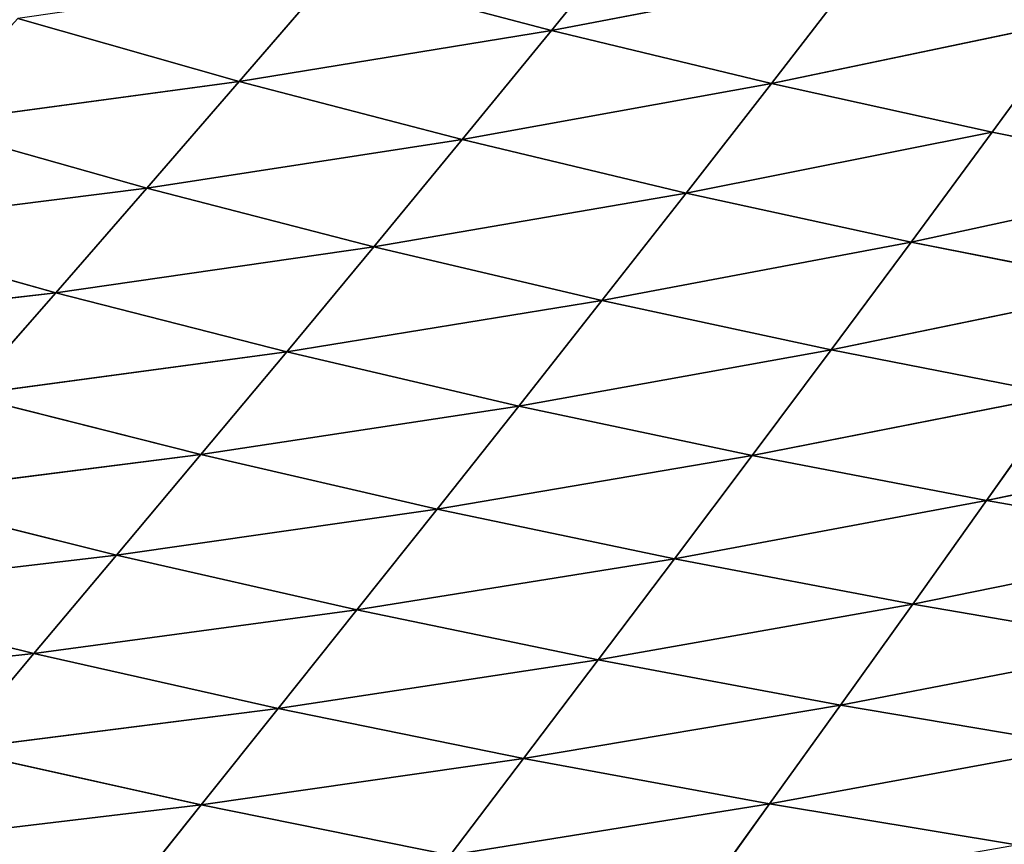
# Model space of a CAD drawing. Extents: x 0 to 605, y 0 to 400.
# Tile 208 of 256: x 183 to 205, y 36 to 55. Entities that reach past the tile are written whole.
import ezdxf

# ---------------------------------------------------------------- set-up
doc = ezdxf.new("R2010")
doc.units = 0
doc.header["$LTSCALE"] = 25.4
doc.layers.get('0').update_dxf_attribs({"linetype": 'CONTINUOUS'})

# ---------------------------------------------------------------- blocks, each defined once
blk = doc.blocks.new('ATLANTA610_-_S_STL')
at = {"color": 0}
for p, q in [((187.619, 70.629, 363.082), (185.921, 73.494, 365.209)), ((187.619, 70.629, 363.082), (185.921, 73.494, 365.209)), ((187.619, 70.629, 363.082), (180.238, 73.27, 363.961)), ((187.619, 70.629, 363.082), (180.238, 73.27, 363.961)), ((200.46, 68.355, 363.058), (198.892, 71.093, 365.237)), ((200.46, 68.355, 363.058), (198.892, 71.093, 365.237)), ((187.619, 70.629, 363.082), (193.245, 70.86, 364.214)), ((187.619, 70.629, 363.082), (193.245, 70.86, 364.214)), ((193.245, 70.86, 364.214), (194.9, 68.119, 362.035)), ((200.46, 68.355, 363.058), (193.245, 70.86, 364.214)), ((200.46, 68.355, 363.058), (193.245, 70.86, 364.214)), ((193.245, 70.86, 364.214), (194.9, 68.119, 362.035)), ((187.619, 70.629, 363.082), (182.019, 70.401, 361.837)), ((187.619, 70.629, 363.082), (182.019, 70.401, 361.837)), ((189.36, 67.886, 360.906), (187.619, 70.629, 363.082)), ((187.619, 70.629, 363.082), (194.9, 68.119, 362.035)), ((187.619, 70.629, 363.082), (194.9, 68.119, 362.035)), ((189.36, 67.886, 360.906), (187.619, 70.629, 363.082)), ((182.019, 70.401, 361.837), (183.845, 67.655, 359.665)), ((189.36, 67.886, 360.906), (182.019, 70.401, 361.837)), ((189.36, 67.886, 360.906), (182.019, 70.401, 361.837)), ((182.019, 70.401, 361.837), (183.845, 67.655, 359.665)), ((176.45, 70.176, 360.473), (183.845, 67.655, 359.665)), ((176.45, 70.176, 360.473), (183.845, 67.655, 359.665)), ((200.46, 68.355, 363.058), (206.033, 68.594, 363.984)), ((200.46, 68.355, 363.058), (206.033, 68.594, 363.984)), ((200.46, 68.355, 363.058), (194.9, 68.119, 362.035)), ((200.46, 68.355, 363.058), (194.9, 68.119, 362.035)), ((202.062, 65.735, 360.828), (200.46, 68.355, 363.058)), ((200.46, 68.355, 363.058), (207.546, 65.975, 361.755)), ((200.46, 68.355, 363.058), (207.546, 65.975, 361.755)), ((202.062, 65.735, 360.828), (200.46, 68.355, 363.058)), ((189.36, 67.886, 360.906), (194.9, 68.119, 362.035)), ((189.36, 67.886, 360.906), (194.9, 68.119, 362.035)), ((194.9, 68.119, 362.035), (196.591, 65.498, 359.805)), ((202.062, 65.735, 360.828), (194.9, 68.119, 362.035)), ((202.062, 65.735, 360.828), (194.9, 68.119, 362.035)), ((194.9, 68.119, 362.035), (196.591, 65.498, 359.805)), ((189.36, 67.886, 360.906), (183.845, 67.655, 359.665)), ((189.36, 67.886, 360.906), (183.845, 67.655, 359.665)), ((191.139, 65.264, 358.679), (189.36, 67.886, 360.906)), ((189.36, 67.886, 360.906), (196.591, 65.498, 359.805)), ((189.36, 67.886, 360.906), (196.591, 65.498, 359.805)), ((191.139, 65.264, 358.679), (189.36, 67.886, 360.906)), ((178.361, 67.427, 358.307), (183.845, 67.655, 359.665)), ((178.361, 67.427, 358.307), (183.845, 67.655, 359.665)), ((183.845, 67.655, 359.665), (185.712, 65.032, 357.443)), ((191.139, 65.264, 358.679), (183.845, 67.655, 359.665)), ((191.139, 65.264, 358.679), (183.845, 67.655, 359.665)), ((183.845, 67.655, 359.665), (185.712, 65.032, 357.443)), ((178.361, 67.427, 358.307), (185.712, 65.032, 357.443)), ((178.361, 67.427, 358.307), (185.712, 65.032, 357.443)), ((202.062, 65.735, 360.828), (207.546, 65.975, 361.755)), ((202.062, 65.735, 360.828), (207.546, 65.975, 361.755)), ((202.062, 65.735, 360.828), (196.591, 65.498, 359.805)), ((202.062, 65.735, 360.828), (196.591, 65.498, 359.805)), ((203.696, 63.234, 358.544), (202.062, 65.735, 360.828)), ((202.062, 65.735, 360.828), (209.09, 63.472, 359.471)), ((202.062, 65.735, 360.828), (209.09, 63.472, 359.471)), ((203.696, 63.234, 358.544), (202.062, 65.735, 360.828)), ((191.139, 65.264, 358.679), (196.591, 65.498, 359.805)), ((191.139, 65.264, 358.679), (196.591, 65.498, 359.805)), ((196.591, 65.498, 359.805), (198.315, 62.998, 357.523)), ((203.696, 63.234, 358.544), (196.591, 65.498, 359.805)), ((203.696, 63.234, 358.544), (196.591, 65.498, 359.805)), ((196.591, 65.498, 359.805), (198.315, 62.998, 357.523)), ((191.139, 65.264, 358.679), (185.712, 65.032, 357.443)), ((191.139, 65.264, 358.679), (185.712, 65.032, 357.443)), ((192.953, 62.764, 356.401), (191.139, 65.264, 358.679)), ((191.139, 65.264, 358.679), (198.315, 62.998, 357.523)), ((191.139, 65.264, 358.679), (198.315, 62.998, 357.523)), ((192.953, 62.764, 356.401), (191.139, 65.264, 358.679)), ((180.315, 64.804, 356.092), (185.712, 65.032, 357.443)), ((180.315, 64.804, 356.092), (185.712, 65.032, 357.443)), ((185.712, 65.032, 357.443), (187.616, 62.534, 355.17)), ((192.953, 62.764, 356.401), (185.712, 65.032, 357.443)), ((192.953, 62.764, 356.401), (185.712, 65.032, 357.443)), ((185.712, 65.032, 357.443), (187.616, 62.534, 355.17)), ((180.315, 64.804, 356.092), (187.616, 62.534, 355.17)), ((180.315, 64.804, 356.092), (187.616, 62.534, 355.17)), ((203.696, 63.234, 358.544), (209.09, 63.472, 359.471)), ((203.696, 63.234, 358.544), (209.09, 63.472, 359.471)), ((203.696, 63.234, 358.544), (198.315, 62.998, 357.523)), ((203.696, 63.234, 358.544), (198.315, 62.998, 357.523)), ((205.359, 60.851, 356.207), (203.696, 63.234, 358.544)), ((203.696, 63.234, 358.544), (210.66, 61.087, 357.133)), ((203.696, 63.234, 358.544), (210.66, 61.087, 357.133)), ((205.359, 60.851, 356.207), (203.696, 63.234, 358.544)), ((192.953, 62.764, 356.401), (198.315, 62.998, 357.523)), ((192.953, 62.764, 356.401), (198.315, 62.998, 357.523)), ((198.315, 62.998, 357.523), (200.069, 60.617, 355.189)), ((205.359, 60.851, 356.207), (198.315, 62.998, 357.523)), ((205.359, 60.851, 356.207), (198.315, 62.998, 357.523)), ((198.315, 62.998, 357.523), (200.069, 60.617, 355.189)), ((192.953, 62.764, 356.401), (187.616, 62.534, 355.17)), ((192.953, 62.764, 356.401), (187.616, 62.534, 355.17)), ((194.799, 60.387, 354.071), (192.953, 62.764, 356.401)), ((192.953, 62.764, 356.401), (200.069, 60.617, 355.189)), ((192.953, 62.764, 356.401), (200.069, 60.617, 355.189)), ((194.799, 60.387, 354.071), (192.953, 62.764, 356.401)), ((182.307, 62.307, 353.827), (187.616, 62.534, 355.17)), ((182.307, 62.307, 353.827), (187.616, 62.534, 355.17)), ((187.616, 62.534, 355.17), (189.553, 60.159, 352.847)), ((194.799, 60.387, 354.071), (187.616, 62.534, 355.17)), ((194.799, 60.387, 354.071), (187.616, 62.534, 355.17)), ((187.616, 62.534, 355.17), (189.553, 60.159, 352.847)), ((189.553, 60.159, 352.847), (182.307, 62.307, 353.827)), ((184.335, 59.935, 351.513), (182.307, 62.307, 353.827)), ((189.553, 60.159, 352.847), (182.307, 62.307, 353.827)), ((184.335, 59.935, 351.513), (182.307, 62.307, 353.827)), ((184.335, 59.935, 351.513), (177.033, 62.083, 352.367)), ((184.335, 59.935, 351.513), (177.033, 62.083, 352.367)), ((205.359, 60.851, 356.207), (210.66, 61.087, 357.133)), ((205.359, 60.851, 356.207), (210.66, 61.087, 357.133)), ((205.359, 60.851, 356.207), (200.069, 60.617, 355.189)), ((205.359, 60.851, 356.207), (200.069, 60.617, 355.189)), ((207.047, 58.585, 353.818), (205.359, 60.851, 356.207)), ((205.359, 60.851, 356.207), (212.256, 58.817, 354.743)), ((205.359, 60.851, 356.207), (212.256, 58.817, 354.743)), ((207.047, 58.585, 353.818), (205.359, 60.851, 356.207)), ((194.799, 60.387, 354.071), (200.069, 60.617, 355.189)), ((194.799, 60.387, 354.071), (200.069, 60.617, 355.189)), ((200.069, 60.617, 355.189), (201.851, 58.355, 352.803)), ((207.047, 58.585, 353.818), (200.069, 60.617, 355.189)), ((207.047, 58.585, 353.818), (200.069, 60.617, 355.189)), ((200.069, 60.617, 355.189), (201.851, 58.355, 352.803)), ((194.799, 60.387, 354.071), (189.553, 60.159, 352.847)), ((194.799, 60.387, 354.071), (189.553, 60.159, 352.847)), ((196.674, 58.128, 351.69), (194.799, 60.387, 354.071)), ((194.799, 60.387, 354.071), (201.851, 58.355, 352.803)), ((194.799, 60.387, 354.071), (201.851, 58.355, 352.803)), ((196.674, 58.128, 351.69), (194.799, 60.387, 354.071)), ((184.335, 59.935, 351.513), (189.553, 60.159, 352.847)), ((184.335, 59.935, 351.513), (189.553, 60.159, 352.847)), ((196.674, 58.128, 351.69), (189.553, 60.159, 352.847)), ((191.52, 57.905, 350.474), (189.553, 60.159, 352.847)), ((196.674, 58.128, 351.69), (189.553, 60.159, 352.847)), ((191.52, 57.905, 350.474), (189.553, 60.159, 352.847)), ((184.335, 59.935, 351.513), (179.15, 59.714, 350.064)), ((184.335, 59.935, 351.513), (179.15, 59.714, 350.064)), ((186.394, 57.685, 349.15), (184.335, 59.935, 351.513)), ((184.335, 59.935, 351.513), (191.52, 57.905, 350.474)), ((184.335, 59.935, 351.513), (191.52, 57.905, 350.474)), ((186.394, 57.685, 349.15), (184.335, 59.935, 351.513)), ((186.394, 57.685, 349.15), (179.15, 59.714, 350.064)), ((186.394, 57.685, 349.15), (179.15, 59.714, 350.064)), ((207.047, 58.585, 353.818), (201.851, 58.355, 352.803)), ((207.047, 58.585, 353.818), (201.851, 58.355, 352.803)), ((196.674, 58.128, 351.69), (201.851, 58.355, 352.803)), ((196.674, 58.128, 351.69), (201.851, 58.355, 352.803)), ((201.851, 58.355, 352.803), (203.658, 56.207, 350.367)), ((208.76, 56.431, 351.378), (201.851, 58.355, 352.803)), ((208.76, 56.431, 351.378), (201.851, 58.355, 352.803)), ((201.851, 58.355, 352.803), (203.658, 56.207, 350.367)), ((191.52, 57.905, 350.474), (196.674, 58.128, 351.69)), ((191.52, 57.905, 350.474), (196.674, 58.128, 351.69)), ((203.658, 56.207, 350.367), (196.674, 58.128, 351.69)), ((198.575, 55.985, 349.261), (196.674, 58.128, 351.69)), ((203.658, 56.207, 350.367), (196.674, 58.128, 351.69)), ((198.575, 55.985, 349.261), (196.674, 58.128, 351.69)), ((186.394, 57.685, 349.15), (191.52, 57.905, 350.474)), ((186.394, 57.685, 349.15), (191.52, 57.905, 350.474)), ((191.52, 57.905, 350.474), (193.515, 55.767, 348.053)), ((191.52, 57.905, 350.474), (198.575, 55.985, 349.261)), ((191.52, 57.905, 350.474), (193.515, 55.767, 348.053)), ((191.52, 57.905, 350.474), (198.575, 55.985, 349.261)), ((186.394, 57.685, 349.15), (181.3, 57.468, 347.713)), ((186.394, 57.685, 349.15), (181.3, 57.468, 347.713)), ((188.482, 55.553, 346.74), (186.394, 57.685, 349.15)), ((186.394, 57.685, 349.15), (193.515, 55.767, 348.053)), ((186.394, 57.685, 349.15), (193.515, 55.767, 348.053)), ((188.482, 55.553, 346.74), (186.394, 57.685, 349.15)), ((188.482, 55.553, 346.74), (181.3, 57.468, 347.713)), ((188.482, 55.553, 346.74), (181.3, 57.468, 347.713)), ((208.76, 56.431, 351.378), (203.658, 56.207, 350.367)), ((208.76, 56.431, 351.378), (203.658, 56.207, 350.367)), ((198.575, 55.985, 349.261), (203.658, 56.207, 350.367)), ((198.575, 55.985, 349.261), (203.658, 56.207, 350.367)), ((210.494, 54.387, 348.889), (203.658, 56.207, 350.367)), ((205.488, 54.169, 347.884), (203.658, 56.207, 350.367)), ((210.494, 54.387, 348.889), (203.658, 56.207, 350.367)), ((205.488, 54.169, 347.884), (203.658, 56.207, 350.367)), ((198.575, 55.985, 349.261), (193.515, 55.767, 348.053)), ((198.575, 55.985, 349.261), (193.515, 55.767, 348.053)), ((200.5, 53.955, 346.784), (198.575, 55.985, 349.261)), ((198.575, 55.985, 349.261), (205.488, 54.169, 347.884)), ((200.5, 53.955, 346.784), (198.575, 55.985, 349.261)), ((198.575, 55.985, 349.261), (205.488, 54.169, 347.884)), ((188.482, 55.553, 346.74), (193.515, 55.767, 348.053)), ((188.482, 55.553, 346.74), (193.515, 55.767, 348.053)), ((193.515, 55.767, 348.053), (195.534, 53.743, 345.586)), ((200.5, 53.955, 346.784), (193.515, 55.767, 348.053)), ((200.5, 53.955, 346.784), (193.515, 55.767, 348.053)), ((193.515, 55.767, 348.053), (195.534, 53.743, 345.586)), ((188.482, 55.553, 346.74), (183.481, 55.342, 345.317)), ((188.482, 55.553, 346.74), (183.481, 55.342, 345.317)), ((190.596, 53.535, 344.285), (188.482, 55.553, 346.74)), ((188.482, 55.553, 346.74), (195.534, 53.743, 345.586)), ((188.482, 55.553, 346.74), (195.534, 53.743, 345.586)), ((190.596, 53.535, 344.285), (188.482, 55.553, 346.74)), ((205.488, 54.169, 347.884), (210.494, 54.387, 348.889)), ((205.488, 54.169, 347.884), (210.494, 54.387, 348.889)), ((200.5, 53.955, 346.784), (205.488, 54.169, 347.884)), ((200.5, 53.955, 346.784), (205.488, 54.169, 347.884)), ((205.488, 54.169, 347.884), (207.338, 52.239, 345.354)), ((205.488, 54.169, 347.884), (207.338, 52.239, 345.354)), ((200.5, 53.955, 346.784), (195.534, 53.743, 345.586)), ((200.5, 53.955, 346.784), (195.534, 53.743, 345.586)), ((202.446, 52.032, 344.263), (200.5, 53.955, 346.784)), ((200.5, 53.955, 346.784), (207.338, 52.239, 345.354)), ((200.5, 53.955, 346.784), (207.338, 52.239, 345.354)), ((202.446, 52.032, 344.263), (200.5, 53.955, 346.784)), ((190.596, 53.535, 344.285), (195.534, 53.743, 345.586)), ((190.596, 53.535, 344.285), (195.534, 53.743, 345.586)), ((195.534, 53.743, 345.586), (197.576, 51.828, 343.075)), ((202.446, 52.032, 344.263), (195.534, 53.743, 345.586)), ((202.446, 52.032, 344.263), (195.534, 53.743, 345.586)), ((195.534, 53.743, 345.586), (197.576, 51.828, 343.075))]:
    blk.add_line(p, q, dxfattribs=at)
mesh = blk.add_polyface(dxfattribs=at)
corners = [(185.921, 73.494, 365.209), (180.238, 73.27, 363.961), (178.504, 76.263, 366.036)]
mesh.append_faces([[corners[k] for k in face] for face in [(0, 1, 2)]], dxfattribs={"color": 0})
mesh = blk.add_polyface(dxfattribs=at)
corners = [(187.619, 70.629, 363.082), (180.238, 73.27, 363.961), (185.921, 73.494, 365.209)]
mesh.append_faces([[corners[k] for k in face] for face in [(0, 1, 2)]], dxfattribs={"color": 0})
mesh = blk.add_polyface(dxfattribs=at)
corners = [(193.245, 70.86, 364.214), (187.619, 70.629, 363.082), (185.921, 73.494, 365.209)]
mesh.append_faces([[corners[k] for k in face] for face in [(0, 1, 2)]], dxfattribs={"color": 0})
mesh = blk.add_polyface(dxfattribs=at)
corners = [(187.619, 70.629, 363.082), (182.019, 70.401, 361.837), (180.238, 73.27, 363.961)]
mesh.append_faces([[corners[k] for k in face] for face in [(0, 1, 2)]], dxfattribs={"color": 0})
mesh = blk.add_polyface(dxfattribs=at)
corners = [(200.46, 68.355, 363.058), (193.245, 70.86, 364.214), (198.892, 71.093, 365.237)]
mesh.append_faces([[corners[k] for k in face] for face in [(0, 1, 2)]], dxfattribs={"color": 0})
mesh = blk.add_polyface(dxfattribs=at)
corners = [(206.033, 68.594, 363.984), (200.46, 68.355, 363.058), (198.892, 71.093, 365.237)]
mesh.append_faces([[corners[k] for k in face] for face in [(0, 1, 2)]], dxfattribs={"color": 0})
mesh = blk.add_polyface(dxfattribs=at)
corners = [(194.9, 68.119, 362.035), (187.619, 70.629, 363.082), (193.245, 70.86, 364.214)]
mesh.append_faces([[corners[k] for k in face] for face in [(0, 1, 2)]], dxfattribs={"color": 0})
mesh = blk.add_polyface(dxfattribs=at)
corners = [(200.46, 68.355, 363.058), (194.9, 68.119, 362.035), (193.245, 70.86, 364.214)]
mesh.append_faces([[corners[k] for k in face] for face in [(0, 1, 2)]], dxfattribs={"color": 0})
mesh = blk.add_polyface(dxfattribs=at)
corners = [(189.36, 67.886, 360.906), (182.019, 70.401, 361.837), (187.619, 70.629, 363.082)]
mesh.append_faces([[corners[k] for k in face] for face in [(0, 1, 2)]], dxfattribs={"color": 0})
mesh = blk.add_polyface(dxfattribs=at)
corners = [(194.9, 68.119, 362.035), (189.36, 67.886, 360.906), (187.619, 70.629, 363.082)]
mesh.append_faces([[corners[k] for k in face] for face in [(0, 1, 2)]], dxfattribs={"color": 0})
mesh = blk.add_polyface(dxfattribs=at)
corners = [(183.845, 67.655, 359.665), (176.45, 70.176, 360.473), (182.019, 70.401, 361.837)]
mesh.append_faces([[corners[k] for k in face] for face in [(0, 1, 2)]], dxfattribs={"color": 0})
mesh = blk.add_polyface(dxfattribs=at)
corners = [(189.36, 67.886, 360.906), (183.845, 67.655, 359.665), (182.019, 70.401, 361.837)]
mesh.append_faces([[corners[k] for k in face] for face in [(0, 1, 2)]], dxfattribs={"color": 0})
mesh = blk.add_polyface(dxfattribs=at)
corners = [(183.845, 67.655, 359.665), (178.361, 67.427, 358.307), (176.45, 70.176, 360.473)]
mesh.append_faces([[corners[k] for k in face] for face in [(0, 1, 2)]], dxfattribs={"color": 0})
mesh = blk.add_polyface(dxfattribs=at)
corners = [(207.546, 65.975, 361.755), (200.46, 68.355, 363.058), (206.033, 68.594, 363.984)]
mesh.append_faces([[corners[k] for k in face] for face in [(0, 1, 2)]], dxfattribs={"color": 0})
mesh = blk.add_polyface(dxfattribs=at)
corners = [(202.062, 65.735, 360.828), (194.9, 68.119, 362.035), (200.46, 68.355, 363.058)]
mesh.append_faces([[corners[k] for k in face] for face in [(0, 1, 2)]], dxfattribs={"color": 0})
mesh = blk.add_polyface(dxfattribs=at)
corners = [(207.546, 65.975, 361.755), (202.062, 65.735, 360.828), (200.46, 68.355, 363.058)]
mesh.append_faces([[corners[k] for k in face] for face in [(0, 1, 2)]], dxfattribs={"color": 0})
mesh = blk.add_polyface(dxfattribs=at)
corners = [(196.591, 65.498, 359.805), (189.36, 67.886, 360.906), (194.9, 68.119, 362.035)]
mesh.append_faces([[corners[k] for k in face] for face in [(0, 1, 2)]], dxfattribs={"color": 0})
mesh = blk.add_polyface(dxfattribs=at)
corners = [(202.062, 65.735, 360.828), (196.591, 65.498, 359.805), (194.9, 68.119, 362.035)]
mesh.append_faces([[corners[k] for k in face] for face in [(0, 1, 2)]], dxfattribs={"color": 0})
mesh = blk.add_polyface(dxfattribs=at)
corners = [(191.139, 65.264, 358.679), (183.845, 67.655, 359.665), (189.36, 67.886, 360.906)]
mesh.append_faces([[corners[k] for k in face] for face in [(0, 1, 2)]], dxfattribs={"color": 0})
mesh = blk.add_polyface(dxfattribs=at)
corners = [(196.591, 65.498, 359.805), (191.139, 65.264, 358.679), (189.36, 67.886, 360.906)]
mesh.append_faces([[corners[k] for k in face] for face in [(0, 1, 2)]], dxfattribs={"color": 0})
mesh = blk.add_polyface(dxfattribs=at)
corners = [(185.712, 65.032, 357.443), (178.361, 67.427, 358.307), (183.845, 67.655, 359.665)]
mesh.append_faces([[corners[k] for k in face] for face in [(0, 1, 2)]], dxfattribs={"color": 0})
mesh = blk.add_polyface(dxfattribs=at)
corners = [(191.139, 65.264, 358.679), (185.712, 65.032, 357.443), (183.845, 67.655, 359.665)]
mesh.append_faces([[corners[k] for k in face] for face in [(0, 1, 2)]], dxfattribs={"color": 0})
mesh = blk.add_polyface(dxfattribs=at)
corners = [(185.712, 65.032, 357.443), (180.315, 64.804, 356.092), (178.361, 67.427, 358.307)]
mesh.append_faces([[corners[k] for k in face] for face in [(0, 1, 2)]], dxfattribs={"color": 0})
mesh = blk.add_polyface(dxfattribs=at)
corners = [(209.09, 63.472, 359.471), (202.062, 65.735, 360.828), (207.546, 65.975, 361.755)]
mesh.append_faces([[corners[k] for k in face] for face in [(0, 1, 2)]], dxfattribs={"color": 0})
mesh = blk.add_polyface(dxfattribs=at)
corners = [(202.062, 65.735, 360.828), (203.696, 63.234, 358.544), (196.591, 65.498, 359.805)]
mesh.append_faces([[corners[k] for k in face] for face in [(0, 1, 2)]], dxfattribs={"color": 0})
mesh = blk.add_polyface(dxfattribs=at)
corners = [(209.09, 63.472, 359.471), (203.696, 63.234, 358.544), (202.062, 65.735, 360.828)]
mesh.append_faces([[corners[k] for k in face] for face in [(0, 1, 2)]], dxfattribs={"color": 0})
mesh = blk.add_polyface(dxfattribs=at)
corners = [(196.591, 65.498, 359.805), (198.315, 62.998, 357.523), (191.139, 65.264, 358.679)]
mesh.append_faces([[corners[k] for k in face] for face in [(0, 1, 2)]], dxfattribs={"color": 0})
mesh = blk.add_polyface(dxfattribs=at)
corners = [(196.591, 65.498, 359.805), (203.696, 63.234, 358.544), (198.315, 62.998, 357.523)]
mesh.append_faces([[corners[k] for k in face] for face in [(0, 1, 2)]], dxfattribs={"color": 0})
mesh = blk.add_polyface(dxfattribs=at)
corners = [(191.139, 65.264, 358.679), (192.953, 62.764, 356.401), (185.712, 65.032, 357.443)]
mesh.append_faces([[corners[k] for k in face] for face in [(0, 1, 2)]], dxfattribs={"color": 0})
mesh = blk.add_polyface(dxfattribs=at)
corners = [(191.139, 65.264, 358.679), (198.315, 62.998, 357.523), (192.953, 62.764, 356.401)]
mesh.append_faces([[corners[k] for k in face] for face in [(0, 1, 2)]], dxfattribs={"color": 0})
mesh = blk.add_polyface(dxfattribs=at)
corners = [(185.712, 65.032, 357.443), (187.616, 62.534, 355.17), (180.315, 64.804, 356.092)]
mesh.append_faces([[corners[k] for k in face] for face in [(0, 1, 2)]], dxfattribs={"color": 0})
mesh = blk.add_polyface(dxfattribs=at)
corners = [(185.712, 65.032, 357.443), (192.953, 62.764, 356.401), (187.616, 62.534, 355.17)]
mesh.append_faces([[corners[k] for k in face] for face in [(0, 1, 2)]], dxfattribs={"color": 0})
mesh = blk.add_polyface(dxfattribs=at)
corners = [(180.315, 64.804, 356.092), (187.616, 62.534, 355.17), (182.307, 62.307, 353.827)]
mesh.append_faces([[corners[k] for k in face] for face in [(0, 1, 2)]], dxfattribs={"color": 0})
mesh = blk.add_polyface(dxfattribs=at)
corners = [(209.09, 63.472, 359.471), (210.66, 61.087, 357.133), (203.696, 63.234, 358.544)]
mesh.append_faces([[corners[k] for k in face] for face in [(0, 1, 2)]], dxfattribs={"color": 0})
mesh = blk.add_polyface(dxfattribs=at)
corners = [(203.696, 63.234, 358.544), (205.359, 60.851, 356.207), (198.315, 62.998, 357.523)]
mesh.append_faces([[corners[k] for k in face] for face in [(0, 1, 2)]], dxfattribs={"color": 0})
mesh = blk.add_polyface(dxfattribs=at)
corners = [(203.696, 63.234, 358.544), (210.66, 61.087, 357.133), (205.359, 60.851, 356.207)]
mesh.append_faces([[corners[k] for k in face] for face in [(0, 1, 2)]], dxfattribs={"color": 0})
mesh = blk.add_polyface(dxfattribs=at)
corners = [(198.315, 62.998, 357.523), (200.069, 60.617, 355.189), (192.953, 62.764, 356.401)]
mesh.append_faces([[corners[k] for k in face] for face in [(0, 1, 2)]], dxfattribs={"color": 0})
mesh = blk.add_polyface(dxfattribs=at)
corners = [(198.315, 62.998, 357.523), (205.359, 60.851, 356.207), (200.069, 60.617, 355.189)]
mesh.append_faces([[corners[k] for k in face] for face in [(0, 1, 2)]], dxfattribs={"color": 0})
mesh = blk.add_polyface(dxfattribs=at)
corners = [(192.953, 62.764, 356.401), (194.799, 60.387, 354.071), (187.616, 62.534, 355.17)]
mesh.append_faces([[corners[k] for k in face] for face in [(0, 1, 2)]], dxfattribs={"color": 0})
mesh = blk.add_polyface(dxfattribs=at)
corners = [(192.953, 62.764, 356.401), (200.069, 60.617, 355.189), (194.799, 60.387, 354.071)]
mesh.append_faces([[corners[k] for k in face] for face in [(0, 1, 2)]], dxfattribs={"color": 0})
mesh = blk.add_polyface(dxfattribs=at)
corners = [(187.616, 62.534, 355.17), (189.553, 60.159, 352.847), (182.307, 62.307, 353.827)]
mesh.append_faces([[corners[k] for k in face] for face in [(0, 1, 2)]], dxfattribs={"color": 0})
mesh = blk.add_polyface(dxfattribs=at)
corners = [(187.616, 62.534, 355.17), (194.799, 60.387, 354.071), (189.553, 60.159, 352.847)]
mesh.append_faces([[corners[k] for k in face] for face in [(0, 1, 2)]], dxfattribs={"color": 0})
mesh = blk.add_polyface(dxfattribs=at)
corners = [(182.307, 62.307, 353.827), (184.335, 59.935, 351.513), (177.033, 62.083, 352.367)]
mesh.append_faces([[corners[k] for k in face] for face in [(0, 1, 2)]], dxfattribs={"color": 0})
mesh = blk.add_polyface(dxfattribs=at)
corners = [(182.307, 62.307, 353.827), (189.553, 60.159, 352.847), (184.335, 59.935, 351.513)]
mesh.append_faces([[corners[k] for k in face] for face in [(0, 1, 2)]], dxfattribs={"color": 0})
mesh = blk.add_polyface(dxfattribs=at)
corners = [(177.033, 62.083, 352.367), (184.335, 59.935, 351.513), (179.15, 59.714, 350.064)]
mesh.append_faces([[corners[k] for k in face] for face in [(0, 1, 2)]], dxfattribs={"color": 0})
mesh = blk.add_polyface(dxfattribs=at)
corners = [(210.66, 61.087, 357.133), (212.256, 58.817, 354.743), (205.359, 60.851, 356.207)]
mesh.append_faces([[corners[k] for k in face] for face in [(0, 1, 2)]], dxfattribs={"color": 0})
mesh = blk.add_polyface(dxfattribs=at)
corners = [(205.359, 60.851, 356.207), (207.047, 58.585, 353.818), (200.069, 60.617, 355.189)]
mesh.append_faces([[corners[k] for k in face] for face in [(0, 1, 2)]], dxfattribs={"color": 0})
mesh = blk.add_polyface(dxfattribs=at)
corners = [(205.359, 60.851, 356.207), (212.256, 58.817, 354.743), (207.047, 58.585, 353.818)]
mesh.append_faces([[corners[k] for k in face] for face in [(0, 1, 2)]], dxfattribs={"color": 0})
mesh = blk.add_polyface(dxfattribs=at)
corners = [(200.069, 60.617, 355.189), (201.851, 58.355, 352.803), (194.799, 60.387, 354.071)]
mesh.append_faces([[corners[k] for k in face] for face in [(0, 1, 2)]], dxfattribs={"color": 0})
mesh = blk.add_polyface(dxfattribs=at)
corners = [(200.069, 60.617, 355.189), (207.047, 58.585, 353.818), (201.851, 58.355, 352.803)]
mesh.append_faces([[corners[k] for k in face] for face in [(0, 1, 2)]], dxfattribs={"color": 0})
mesh = blk.add_polyface(dxfattribs=at)
corners = [(194.799, 60.387, 354.071), (196.674, 58.128, 351.69), (189.553, 60.159, 352.847)]
mesh.append_faces([[corners[k] for k in face] for face in [(0, 1, 2)]], dxfattribs={"color": 0})
mesh = blk.add_polyface(dxfattribs=at)
corners = [(194.799, 60.387, 354.071), (201.851, 58.355, 352.803), (196.674, 58.128, 351.69)]
mesh.append_faces([[corners[k] for k in face] for face in [(0, 1, 2)]], dxfattribs={"color": 0})
mesh = blk.add_polyface(dxfattribs=at)
corners = [(189.553, 60.159, 352.847), (191.52, 57.905, 350.474), (184.335, 59.935, 351.513)]
mesh.append_faces([[corners[k] for k in face] for face in [(0, 1, 2)]], dxfattribs={"color": 0})
mesh = blk.add_polyface(dxfattribs=at)
corners = [(189.553, 60.159, 352.847), (196.674, 58.128, 351.69), (191.52, 57.905, 350.474)]
mesh.append_faces([[corners[k] for k in face] for face in [(0, 1, 2)]], dxfattribs={"color": 0})
mesh = blk.add_polyface(dxfattribs=at)
corners = [(184.335, 59.935, 351.513), (186.394, 57.685, 349.15), (179.15, 59.714, 350.064)]
mesh.append_faces([[corners[k] for k in face] for face in [(0, 1, 2)]], dxfattribs={"color": 0})
mesh = blk.add_polyface(dxfattribs=at)
corners = [(184.335, 59.935, 351.513), (191.52, 57.905, 350.474), (186.394, 57.685, 349.15)]
mesh.append_faces([[corners[k] for k in face] for face in [(0, 1, 2)]], dxfattribs={"color": 0})
mesh = blk.add_polyface(dxfattribs=at)
corners = [(179.15, 59.714, 350.064), (186.394, 57.685, 349.15), (181.3, 57.468, 347.713)]
mesh.append_faces([[corners[k] for k in face] for face in [(0, 1, 2)]], dxfattribs={"color": 0})
mesh = blk.add_polyface(dxfattribs=at)
corners = [(207.047, 58.585, 353.818), (208.76, 56.431, 351.378), (201.851, 58.355, 352.803)]
mesh.append_faces([[corners[k] for k in face] for face in [(0, 1, 2)]], dxfattribs={"color": 0})
mesh = blk.add_polyface(dxfattribs=at)
corners = [(201.851, 58.355, 352.803), (203.658, 56.207, 350.367), (196.674, 58.128, 351.69)]
mesh.append_faces([[corners[k] for k in face] for face in [(0, 1, 2)]], dxfattribs={"color": 0})
mesh = blk.add_polyface(dxfattribs=at)
corners = [(201.851, 58.355, 352.803), (208.76, 56.431, 351.378), (203.658, 56.207, 350.367)]
mesh.append_faces([[corners[k] for k in face] for face in [(0, 1, 2)]], dxfattribs={"color": 0})
mesh = blk.add_polyface(dxfattribs=at)
corners = [(196.674, 58.128, 351.69), (198.575, 55.985, 349.261), (191.52, 57.905, 350.474)]
mesh.append_faces([[corners[k] for k in face] for face in [(0, 1, 2)]], dxfattribs={"color": 0})
mesh = blk.add_polyface(dxfattribs=at)
corners = [(196.674, 58.128, 351.69), (203.658, 56.207, 350.367), (198.575, 55.985, 349.261)]
mesh.append_faces([[corners[k] for k in face] for face in [(0, 1, 2)]], dxfattribs={"color": 0})
mesh = blk.add_polyface(dxfattribs=at)
corners = [(191.52, 57.905, 350.474), (193.515, 55.767, 348.053), (186.394, 57.685, 349.15)]
mesh.append_faces([[corners[k] for k in face] for face in [(0, 1, 2)]], dxfattribs={"color": 0})
mesh = blk.add_polyface(dxfattribs=at)
corners = [(191.52, 57.905, 350.474), (198.575, 55.985, 349.261), (193.515, 55.767, 348.053)]
mesh.append_faces([[corners[k] for k in face] for face in [(0, 1, 2)]], dxfattribs={"color": 0})
mesh = blk.add_polyface(dxfattribs=at)
corners = [(186.394, 57.685, 349.15), (188.482, 55.553, 346.74), (181.3, 57.468, 347.713)]
mesh.append_faces([[corners[k] for k in face] for face in [(0, 1, 2)]], dxfattribs={"color": 0})
mesh = blk.add_polyface(dxfattribs=at)
corners = [(186.394, 57.685, 349.15), (193.515, 55.767, 348.053), (188.482, 55.553, 346.74)]
mesh.append_faces([[corners[k] for k in face] for face in [(0, 1, 2)]], dxfattribs={"color": 0})
mesh = blk.add_polyface(dxfattribs=at)
corners = [(181.3, 57.468, 347.713), (188.482, 55.553, 346.74), (183.481, 55.342, 345.317)]
mesh.append_faces([[corners[k] for k in face] for face in [(0, 1, 2)]], dxfattribs={"color": 0})
mesh = blk.add_polyface(dxfattribs=at)
corners = [(208.76, 56.431, 351.378), (210.494, 54.387, 348.889), (203.658, 56.207, 350.367)]
mesh.append_faces([[corners[k] for k in face] for face in [(0, 1, 2)]], dxfattribs={"color": 0})
mesh = blk.add_polyface(dxfattribs=at)
corners = [(203.658, 56.207, 350.367), (205.488, 54.169, 347.884), (198.575, 55.985, 349.261)]
mesh.append_faces([[corners[k] for k in face] for face in [(0, 1, 2)]], dxfattribs={"color": 0})
mesh = blk.add_polyface(dxfattribs=at)
corners = [(203.658, 56.207, 350.367), (210.494, 54.387, 348.889), (205.488, 54.169, 347.884)]
mesh.append_faces([[corners[k] for k in face] for face in [(0, 1, 2)]], dxfattribs={"color": 0})
mesh = blk.add_polyface(dxfattribs=at)
corners = [(198.575, 55.985, 349.261), (200.5, 53.955, 346.784), (193.515, 55.767, 348.053)]
mesh.append_faces([[corners[k] for k in face] for face in [(0, 1, 2)]], dxfattribs={"color": 0})
mesh = blk.add_polyface(dxfattribs=at)
corners = [(198.575, 55.985, 349.261), (205.488, 54.169, 347.884), (200.5, 53.955, 346.784)]
mesh.append_faces([[corners[k] for k in face] for face in [(0, 1, 2)]], dxfattribs={"color": 0})
mesh = blk.add_polyface(dxfattribs=at)
corners = [(193.515, 55.767, 348.053), (195.534, 53.743, 345.586), (188.482, 55.553, 346.74)]
mesh.append_faces([[corners[k] for k in face] for face in [(0, 1, 2)]], dxfattribs={"color": 0})
mesh = blk.add_polyface(dxfattribs=at)
corners = [(193.515, 55.767, 348.053), (200.5, 53.955, 346.784), (195.534, 53.743, 345.586)]
mesh.append_faces([[corners[k] for k in face] for face in [(0, 1, 2)]], dxfattribs={"color": 0})
mesh = blk.add_polyface(dxfattribs=at)
corners = [(188.482, 55.553, 346.74), (190.596, 53.535, 344.285), (183.481, 55.342, 345.317)]
mesh.append_faces([[corners[k] for k in face] for face in [(0, 1, 2)]], dxfattribs={"color": 0})
mesh = blk.add_polyface(dxfattribs=at)
corners = [(188.482, 55.553, 346.74), (195.534, 53.743, 345.586), (190.596, 53.535, 344.285)]
mesh.append_faces([[corners[k] for k in face] for face in [(0, 1, 2)]], dxfattribs={"color": 0})
mesh = blk.add_polyface(dxfattribs=at)
corners = [(210.494, 54.387, 348.889), (207.338, 52.239, 345.354), (205.488, 54.169, 347.884)]
mesh.append_faces([[corners[k] for k in face] for face in [(0, 1, 2)]], dxfattribs={"color": 0})
mesh = blk.add_polyface(dxfattribs=at)
corners = [(205.488, 54.169, 347.884), (207.338, 52.239, 345.354), (200.5, 53.955, 346.784)]
mesh.append_faces([[corners[k] for k in face] for face in [(0, 1, 2)]], dxfattribs={"color": 0})
mesh = blk.add_polyface(dxfattribs=at)
corners = [(200.5, 53.955, 346.784), (202.446, 52.032, 344.263), (195.534, 53.743, 345.586)]
mesh.append_faces([[corners[k] for k in face] for face in [(0, 1, 2)]], dxfattribs={"color": 0})
mesh = blk.add_polyface(dxfattribs=at)
corners = [(200.5, 53.955, 346.784), (207.338, 52.239, 345.354), (202.446, 52.032, 344.263)]
mesh.append_faces([[corners[k] for k in face] for face in [(0, 1, 2)]], dxfattribs={"color": 0})
mesh = blk.add_polyface(dxfattribs=at)
corners = [(195.534, 53.743, 345.586), (197.576, 51.828, 343.075), (190.596, 53.535, 344.285)]
mesh.append_faces([[corners[k] for k in face] for face in [(0, 1, 2)]], dxfattribs={"color": 0})
mesh = blk.add_polyface(dxfattribs=at)
corners = [(195.534, 53.743, 345.586), (202.446, 52.032, 344.263), (197.576, 51.828, 343.075)]
mesh.append_faces([[corners[k] for k in face] for face in [(0, 1, 2)]], dxfattribs={"color": 0})
mesh = blk.add_polyface(dxfattribs=at)
corners = [(207.338, 52.239, 345.354), (209.207, 50.413, 342.779), (202.446, 52.032, 344.263)]
mesh.append_faces([[corners[k] for k in face] for face in [(0, 1, 2)]], dxfattribs={"color": 0})

msp = doc.modelspace()

# ---------------------------------------------------------------- block references
at = {"color": 254, "extrusion": (0, -1, 5.55112e-17)}
msp.add_blockref('ATLANTA610_-_S_STL', (-0.269, -0.066, -399.883), dxfattribs=at)

doc.saveas('drawing.dxf')
